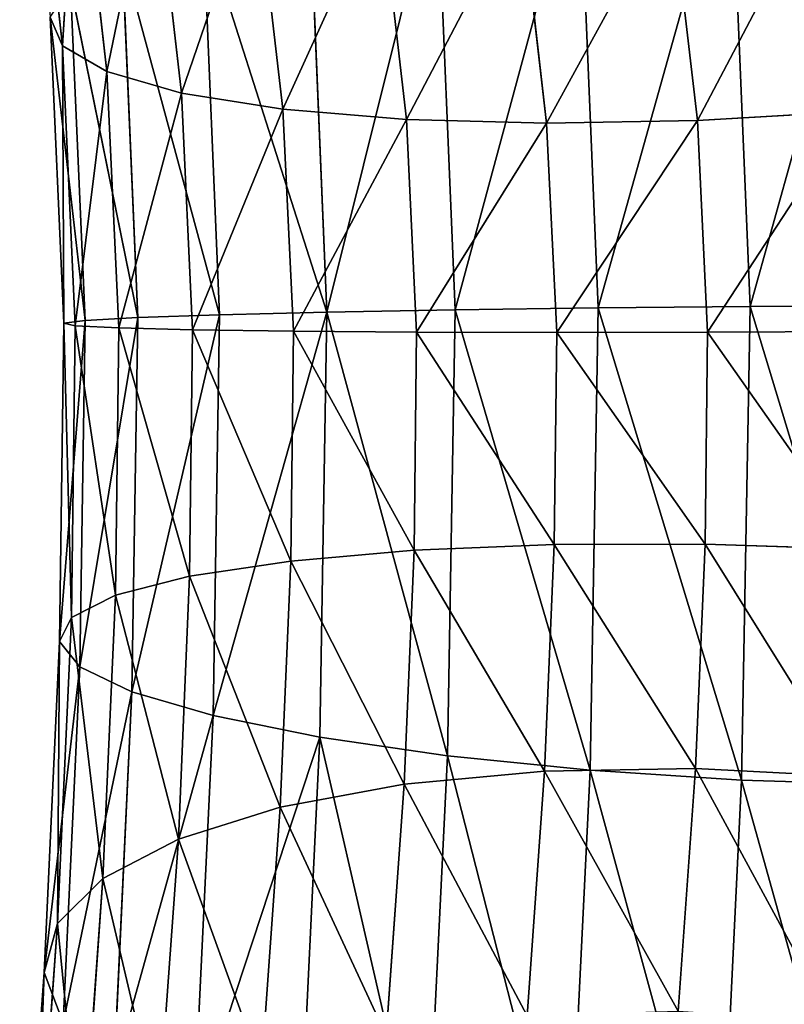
# Model space of a CAD drawing. Extents: x -0.1 to 19.2, y 0 to 39.3.
# Tile 198 of 215: x 15.992 to 16.592, y 34.151 to 34.923. Entities that reach past the tile are written whole.
import ezdxf

# ---------------------------------------------------------------- set-up
doc = ezdxf.new("R2010")
doc.units = 0
doc.header["$LTSCALE"] = 2.54
doc.layers.get('0').update_dxf_attribs({"color": 13, "linetype": 'CONTINUOUS'})

# ---------------------------------------------------------------- blocks, each defined once
blk = doc.blocks.new('GRUPUJ_50')
at = {"color": 250}
for p, q in [((12.42627, 4.92564, 0.76418), (12.45152, 4.70285, 0.70073)), ((12.42627, 4.92564, 0.76418), (12.45152, 4.70285, 0.70073)), ((12.4627, 4.88913, 0.87542), (12.48627, 4.68269, 0.81662)), ((12.4627, 4.88913, 0.87542), (12.48627, 4.68269, 0.81662)), ((12.97551, 4.86816, 0.03934), (12.99079, 4.49839)), ((12.97551, 4.86816, 0.03934), (12.99079, 4.49839)), ((12.52249, 4.85881, 0.97854), (12.54467, 4.66589, 0.92359)), ((12.52249, 4.85881, 0.97854), (12.54467, 4.66589, 0.92359)), ((12.85677, 4.85625, 0.05784), (12.87167, 4.49729, 0.01965)), ((12.85677, 4.85625, 0.05784), (12.87167, 4.49729, 0.01965)), ((12.60308, 4.83603, 1.06902), (12.62424, 4.65321, 1.01695)), ((12.60308, 4.83603, 1.06902), (12.62424, 4.65321, 1.01695)), ((12.745, 4.84013, 0.10057), (12.75939, 4.49581, 0.06394)), ((12.745, 4.84013, 0.10057), (12.75939, 4.49581, 0.06394)), ((12.64517, 4.8205, 0.16566), (12.65893, 4.49402, 0.13093)), ((12.64517, 4.8205, 0.16566), (12.65893, 4.49402, 0.13093)), ((12.70078, 4.82175, 1.14291), (12.72122, 4.64517, 1.09262)), ((12.70078, 4.82175, 1.14291), (12.72122, 4.64517, 1.09262)), ((12.94947, 4.64428, 1.17858), (12.92902, 4.82086, 1.22887)), ((12.94947, 4.64428, 1.17858), (12.92902, 4.82086, 1.22887)), ((12.81103, 4.81662, 1.19698), (12.83124, 4.64215, 1.14729)), ((12.81103, 4.81662, 1.19698), (12.83124, 4.64215, 1.14729)), ((12.56168, 4.79821, 0.25027), (12.57472, 4.49199, 0.21769)), ((12.56168, 4.79821, 0.25027), (12.57472, 4.49199, 0.21769)), ((12.49825, 4.77425, 0.3507), (12.51051, 4.48983, 0.32044)), ((12.49825, 4.77425, 0.3507), (12.51051, 4.48983, 0.32044)), ((12.4577, 4.74965, 0.46256), (12.46917, 4.48761, 0.43468)), ((12.4577, 4.74965, 0.46256), (12.46917, 4.48761, 0.43468)), ((12.44187, 4.7255, 0.58096), (12.45152, 4.70285, 0.70073)), ((12.44187, 4.7255, 0.58096), (12.45152, 4.70285, 0.70073)), ((12.45152, 4.70285, 0.70073), (12.48627, 4.68269, 0.81662)), ((12.45152, 4.70285, 0.70073), (12.46147, 4.48341, 0.67738)), ((12.45152, 4.70285, 0.70073), (12.48627, 4.68269, 0.81662)), ((12.45152, 4.70285, 0.70073), (12.46147, 4.48341, 0.67738)), ((12.48627, 4.68269, 0.81662), (12.49557, 4.48161, 0.79523)), ((12.48627, 4.68269, 0.81662), (12.54467, 4.66589, 0.92359)), ((12.48627, 4.68269, 0.81662), (12.49557, 4.48161, 0.79523)), ((12.48627, 4.68269, 0.81662), (12.54467, 4.66589, 0.92359)), ((12.54467, 4.66589, 0.92359), (12.55344, 4.48012, 0.90383)), ((12.54467, 4.66589, 0.92359), (12.62424, 4.65321, 1.01695)), ((12.54467, 4.66589, 0.92359), (12.55344, 4.48012, 0.90383)), ((12.54467, 4.66589, 0.92359), (12.62424, 4.65321, 1.01695)), ((12.62424, 4.65321, 1.01695), (12.72122, 4.64517, 1.09262)), ((12.62424, 4.65321, 1.01695), (12.6326, 4.47901, 0.99842)), ((12.62424, 4.65321, 1.01695), (12.6326, 4.47901, 0.99842)), ((12.62424, 4.65321, 1.01695), (12.72122, 4.64517, 1.09262)), ((12.94947, 4.64428, 1.17858), (13.07076, 4.65145, 1.18512)), ((12.94947, 4.64428, 1.17858), (13.07076, 4.65145, 1.18512)), ((12.72122, 4.64517, 1.09262), (12.72924, 4.47832, 1.07487)), ((12.72122, 4.64517, 1.09262), (12.83124, 4.64215, 1.14729)), ((12.72122, 4.64517, 1.09262), (12.83124, 4.64215, 1.14729)), ((12.72122, 4.64517, 1.09262), (12.72924, 4.47832, 1.07487)), ((12.83124, 4.64215, 1.14729), (12.94947, 4.64428, 1.17858)), ((12.83124, 4.64215, 1.14729), (12.94947, 4.64428, 1.17858)), ((12.83124, 4.64215, 1.14729), (12.83912, 4.47808, 1.12984)), ((12.83124, 4.64215, 1.14729), (12.83912, 4.47808, 1.12984)), ((12.95745, 4.4783, 1.16092), (12.94947, 4.64428, 1.17858)), ((12.95745, 4.4783, 1.16092), (12.94947, 4.64428, 1.17858)), ((12.75939, 4.49581, 0.06394), (12.65893, 4.49402, 0.13093)), ((12.75939, 4.49581, 0.06394), (12.65893, 4.49402, 0.13093)), ((12.75939, 4.49581, 0.06394), (12.75337, 4.14602, 0.08913)), ((12.75939, 4.49581, 0.06394), (12.75337, 4.14602, 0.08913)), ((12.87167, 4.49729, 0.01965), (12.75939, 4.49581, 0.06394)), ((12.87167, 4.49729, 0.01965), (12.75939, 4.49581, 0.06394)), ((12.87167, 4.49729, 0.01965), (12.86533, 4.13465, 0.04577)), ((12.87167, 4.49729, 0.01965), (12.86533, 4.13465, 0.04577)), ((12.99079, 4.49839), (12.87167, 4.49729, 0.01965)), ((12.99079, 4.49839), (12.87167, 4.49729, 0.01965)), ((12.99079, 4.49839), (12.98422, 4.12691, 0.02676)), ((12.99079, 4.49839), (12.98422, 4.12691, 0.02676)), ((13.11149, 4.49907, 0.00585), (12.99079, 4.49839)), ((13.11149, 4.49907, 0.00585), (12.99079, 4.49839)), ((12.46917, 4.48761, 0.43468), (12.45256, 4.48544, 0.55542)), ((12.46917, 4.48761, 0.43468), (12.45256, 4.48544, 0.55542)), ((12.46917, 4.48761, 0.43468), (12.46503, 4.21591, 0.45425)), ((12.46917, 4.48761, 0.43468), (12.46503, 4.21591, 0.45425)), ((12.51051, 4.48983, 0.32044), (12.46917, 4.48761, 0.43468)), ((12.51051, 4.48983, 0.32044), (12.46917, 4.48761, 0.43468)), ((12.51051, 4.48983, 0.32044), (12.50585, 4.19624, 0.34159)), ((12.51051, 4.48983, 0.32044), (12.50585, 4.19624, 0.34159)), ((12.57472, 4.49199, 0.21769), (12.51051, 4.48983, 0.32044)), ((12.57472, 4.49199, 0.21769), (12.51051, 4.48983, 0.32044)), ((12.57472, 4.49199, 0.21769), (12.56955, 4.1775, 0.24035)), ((12.57472, 4.49199, 0.21769), (12.56955, 4.1775, 0.24035)), ((12.65893, 4.49402, 0.13093), (12.57472, 4.49199, 0.21769)), ((12.65893, 4.49402, 0.13093), (12.57472, 4.49199, 0.21769)), ((12.65893, 4.49402, 0.13093), (12.6533, 4.16051, 0.15495)), ((12.65893, 4.49402, 0.13093), (12.6533, 4.16051, 0.15495)), ((12.45256, 4.48544, 0.55542), (12.46147, 4.48341, 0.67738)), ((12.45256, 4.48544, 0.55542), (12.46147, 4.48341, 0.67738)), ((12.46147, 4.48341, 0.67738), (12.45836, 4.2546, 0.69386)), ((12.46147, 4.48341, 0.67738), (12.45836, 4.2546, 0.69386)), ((12.46147, 4.48341, 0.67738), (12.49557, 4.48161, 0.79523)), ((12.46147, 4.48341, 0.67738), (12.49557, 4.48161, 0.79523)), ((12.49557, 4.48161, 0.79523), (12.49293, 4.27194, 0.81034)), ((12.49557, 4.48161, 0.79523), (12.49293, 4.27194, 0.81034)), ((12.49557, 4.48161, 0.79523), (12.55344, 4.48012, 0.90383)), ((12.49557, 4.48161, 0.79523), (12.55344, 4.48012, 0.90383)), ((12.55344, 4.48012, 0.90383), (12.55119, 4.28689, 0.91774)), ((12.55344, 4.48012, 0.90383), (12.55119, 4.28689, 0.91774)), ((12.55344, 4.48012, 0.90383), (12.6326, 4.47901, 0.99842)), ((12.55344, 4.48012, 0.90383), (12.6326, 4.47901, 0.99842)), ((12.6326, 4.47901, 0.99842), (12.63052, 4.29882, 1.01139)), ((12.6326, 4.47901, 0.99842), (12.63052, 4.29882, 1.01139)), ((12.6326, 4.47901, 0.99842), (12.72924, 4.47832, 1.07487)), ((12.6326, 4.47901, 0.99842), (12.72924, 4.47832, 1.07487)), ((12.72924, 4.47832, 1.07487), (12.72728, 4.3072, 1.08719)), ((12.72924, 4.47832, 1.07487), (12.72728, 4.3072, 1.08719)), ((12.72924, 4.47832, 1.07487), (12.83912, 4.47808, 1.12984)), ((12.72924, 4.47832, 1.07487), (12.83912, 4.47808, 1.12984)), ((12.83912, 4.47808, 1.12984), (12.83722, 4.31166, 1.14182)), ((12.83912, 4.47808, 1.12984), (12.83722, 4.31166, 1.14182)), ((12.83912, 4.47808, 1.12984), (12.95745, 4.4783, 1.16092)), ((12.83912, 4.47808, 1.12984), (12.95745, 4.4783, 1.16092)), ((12.95555, 4.31201, 1.1729), (12.95745, 4.4783, 1.16092)), ((12.95555, 4.31201, 1.1729), (12.95745, 4.4783, 1.16092)), ((12.95745, 4.4783, 1.16092), (13.07905, 4.47898, 1.16677)), ((12.95745, 4.4783, 1.16092), (13.07905, 4.47898, 1.16677)), ((12.72728, 4.3072, 1.08719), (12.83722, 4.31166, 1.14182)), ((12.72728, 4.3072, 1.08719), (12.83722, 4.31166, 1.14182)), ((12.83722, 4.31166, 1.14182), (12.8296, 4.13397, 1.18632)), ((12.83722, 4.31166, 1.14182), (12.8296, 4.13397, 1.18632)), ((12.83722, 4.31166, 1.14182), (12.95555, 4.31201, 1.1729)), ((12.83722, 4.31166, 1.14182), (12.95555, 4.31201, 1.1729)), ((12.948, 4.13606, 1.21697), (12.95555, 4.31201, 1.1729)), ((12.948, 4.13606, 1.21697), (12.95555, 4.31201, 1.1729)), ((12.95555, 4.31201, 1.1729), (13.07709, 4.30823, 1.17907)), ((12.95555, 4.31201, 1.1729), (13.07709, 4.30823, 1.17907)), ((12.63052, 4.29882, 1.01139), (12.72728, 4.3072, 1.08719)), ((12.63052, 4.29882, 1.01139), (12.72728, 4.3072, 1.08719)), ((12.72728, 4.3072, 1.08719), (12.7194, 4.12369, 1.13315)), ((12.72728, 4.3072, 1.08719), (12.7194, 4.12369, 1.13315)), ((12.55119, 4.28689, 0.91774), (12.63052, 4.29882, 1.01139)), ((12.55119, 4.28689, 0.91774), (12.63052, 4.29882, 1.01139)), ((12.63052, 4.29882, 1.01139), (12.62222, 4.10566, 1.05977)), ((12.63052, 4.29882, 1.01139), (12.62222, 4.10566, 1.05977)), ((12.49293, 4.27194, 0.81034), (12.55119, 4.28689, 0.91774)), ((12.49293, 4.27194, 0.81034), (12.55119, 4.28689, 0.91774)), ((12.55119, 4.28689, 0.91774), (12.54232, 4.08067, 0.96939)), ((12.55119, 4.28689, 0.91774), (12.54232, 4.08067, 0.96939)), ((12.45836, 4.2546, 0.69386), (12.49293, 4.27194, 0.81034)), ((12.45836, 4.2546, 0.69386), (12.49293, 4.27194, 0.81034)), ((12.49293, 4.27194, 0.81034), (12.48318, 4.04982, 0.86596)), ((12.49293, 4.27194, 0.81034), (12.48318, 4.04982, 0.86596)), ((12.45836, 4.2546, 0.69386), (12.4476, 4.01445, 0.75401)), ((12.45836, 4.2546, 0.69386), (12.4476, 4.01445, 0.75401)), ((12.44895, 4.23565, 0.57341), (12.45836, 4.2546, 0.69386)), ((12.44895, 4.23565, 0.57341), (12.45836, 4.2546, 0.69386)), ((12.46503, 4.21591, 0.45425), (12.44895, 4.23565, 0.57341)), ((12.46503, 4.21591, 0.45425), (12.44895, 4.23565, 0.57341)), ((12.46503, 4.21591, 0.45425), (12.45206, 3.93646, 0.52424)), ((12.46503, 4.21591, 0.45425), (12.45206, 3.93646, 0.52424)), ((12.50585, 4.19624, 0.34159), (12.46503, 4.21591, 0.45425)), ((12.50585, 4.19624, 0.34159), (12.46503, 4.21591, 0.45425)), ((12.50585, 4.19624, 0.34159), (12.49178, 3.89726, 0.41647)), ((12.50585, 4.19624, 0.34159), (12.49178, 3.89726, 0.41647)), ((12.56955, 4.1775, 0.24035), (12.50585, 4.19624, 0.34159)), ((12.56955, 4.1775, 0.24035), (12.50585, 4.19624, 0.34159)), ((12.56955, 4.1775, 0.24035), (12.55446, 3.86021, 0.31981)), ((12.56955, 4.1775, 0.24035), (12.55446, 3.86021, 0.31981)), ((12.6533, 4.16051, 0.15495), (12.56955, 4.1775, 0.24035)), ((12.6533, 4.16051, 0.15495), (12.56955, 4.1775, 0.24035)), ((12.6533, 4.16051, 0.15495), (12.63729, 3.82692, 0.2385)), ((12.6533, 4.16051, 0.15495), (12.63729, 3.82692, 0.2385)), ((12.75337, 4.14602, 0.08913), (12.6533, 4.16051, 0.15495)), ((12.75337, 4.14602, 0.08913), (12.6533, 4.16051, 0.15495)), ((12.75337, 4.14602, 0.08913), (12.73659, 3.79886, 0.17608)), ((12.75337, 4.14602, 0.08913), (12.73659, 3.79886, 0.17608)), ((12.86533, 4.13465, 0.04577), (12.75337, 4.14602, 0.08913)), ((12.86533, 4.13465, 0.04577), (12.75337, 4.14602, 0.08913)), ((12.7194, 4.12369, 1.13315), (12.8296, 4.13397, 1.18632)), ((12.7194, 4.12369, 1.13315), (12.8296, 4.13397, 1.18632)), ((12.8296, 4.13397, 1.18632), (12.81585, 3.94204, 1.26864)), ((12.8296, 4.13397, 1.18632), (12.81585, 3.94204, 1.26864)), ((12.8296, 4.13397, 1.18632), (12.948, 4.13606, 1.21697)), ((12.8296, 4.13397, 1.18632), (12.948, 4.13606, 1.21697)), ((12.86533, 4.13465, 0.04577), (12.84796, 3.77725, 0.13528)), ((12.86533, 4.13465, 0.04577), (12.84796, 3.77725, 0.13528)), ((12.98422, 4.12691, 0.02676), (12.86533, 4.13465, 0.04577)), ((12.98422, 4.12691, 0.02676), (12.86533, 4.13465, 0.04577)), ((12.93437, 3.94572, 1.2986), (12.948, 4.13606, 1.21697)), ((12.93437, 3.94572, 1.2986), (12.948, 4.13606, 1.21697)), ((12.948, 4.13606, 1.21697), (13.06944, 4.12986, 1.22374)), ((12.948, 4.13606, 1.21697), (13.06944, 4.12986, 1.22374)), ((12.98422, 4.12691, 0.02676), (12.96648, 3.76304, 0.11789)), ((12.98422, 4.12691, 0.02676), (12.96648, 3.76304, 0.11789)), ((13.1048, 4.12313, 0.03293), (12.98422, 4.12691, 0.02676)), ((13.1048, 4.12313, 0.03293), (12.98422, 4.12691, 0.02676)), ((12.62222, 4.10566, 1.05977), (12.7194, 4.12369, 1.13315)), ((12.62222, 4.10566, 1.05977), (12.7194, 4.12369, 1.13315)), ((12.7194, 4.12369, 1.13315), (12.70529, 3.9267, 1.21763)), ((12.7194, 4.12369, 1.13315), (12.70529, 3.9267, 1.21763)), ((12.54232, 4.08067, 0.96939), (12.62222, 4.10566, 1.05977)), ((12.54232, 4.08067, 0.96939), (12.62222, 4.10566, 1.05977)), ((12.62222, 4.10566, 1.05977), (12.60751, 3.90037, 1.14781)), ((12.62222, 4.10566, 1.05977), (12.60751, 3.90037, 1.14781)), ((12.48318, 4.04982, 0.86596), (12.54232, 4.08067, 0.96939)), ((12.48318, 4.04982, 0.86596), (12.54232, 4.08067, 0.96939)), ((12.54232, 4.08067, 0.96939), (12.52679, 3.86421, 1.06223)), ((12.54232, 4.08067, 0.96939), (12.52679, 3.86421, 1.06223)), ((12.4476, 4.01445, 0.75401), (12.48318, 4.04982, 0.86596)), ((12.4476, 4.01445, 0.75401), (12.48318, 4.04982, 0.86596)), ((12.48318, 4.04982, 0.86596), (12.46667, 3.81979, 0.96462)), ((12.48318, 4.04982, 0.86596), (12.46667, 3.81979, 0.96462)), ((12.4476, 4.01445, 0.75401), (12.42977, 3.76906, 0.85925)), ((12.4476, 4.01445, 0.75401), (12.42977, 3.76906, 0.85925)), ((12.4371, 3.9761, 0.63842), (12.4476, 4.01445, 0.75401)), ((12.4371, 3.9761, 0.63842), (12.4476, 4.01445, 0.75401)), ((12.45206, 3.93646, 0.52424), (12.4371, 3.9761, 0.63842)), ((12.45206, 3.93646, 0.52424), (12.4371, 3.9761, 0.63842))]:
    blk.add_line(p, q, dxfattribs=at)
at = {"color": 0}
for p, q in [((12.4627, 4.88913, 0.87542), (12.45152, 4.70285, 0.70073)), ((12.4627, 4.88913, 0.87542), (12.45152, 4.70285, 0.70073)), ((12.4577, 4.74965, 0.46256), (12.51051, 4.48983, 0.32044)), ((12.4577, 4.74965, 0.46256), (12.51051, 4.48983, 0.32044)), ((12.44187, 4.7255, 0.58096), (12.46917, 4.48761, 0.43468)), ((12.44187, 4.7255, 0.58096), (12.46917, 4.48761, 0.43468)), ((12.45152, 4.70285, 0.70073), (12.45256, 4.48544, 0.55542)), ((12.45152, 4.70285, 0.70073), (12.45256, 4.48544, 0.55542)), ((12.48627, 4.68269, 0.81662), (12.46147, 4.48341, 0.67738)), ((12.48627, 4.68269, 0.81662), (12.46147, 4.48341, 0.67738)), ((12.54467, 4.66589, 0.92359), (12.49557, 4.48161, 0.79523)), ((12.54467, 4.66589, 0.92359), (12.49557, 4.48161, 0.79523)), ((12.44895, 4.23565, 0.57341), (12.46917, 4.48761, 0.43468)), ((12.44895, 4.23565, 0.57341), (12.46917, 4.48761, 0.43468)), ((12.46503, 4.21591, 0.45425), (12.51051, 4.48983, 0.32044)), ((12.46503, 4.21591, 0.45425), (12.51051, 4.48983, 0.32044)), ((12.45836, 4.2546, 0.69386), (12.45256, 4.48544, 0.55542)), ((12.45836, 4.2546, 0.69386), (12.45256, 4.48544, 0.55542)), ((12.49293, 4.27194, 0.81034), (12.46147, 4.48341, 0.67738)), ((12.49293, 4.27194, 0.81034), (12.46147, 4.48341, 0.67738)), ((12.55119, 4.28689, 0.91774), (12.49557, 4.48161, 0.79523)), ((12.55119, 4.28689, 0.91774), (12.49557, 4.48161, 0.79523)), ((12.48318, 4.04982, 0.86596), (12.45836, 4.2546, 0.69386)), ((12.48318, 4.04982, 0.86596), (12.45836, 4.2546, 0.69386)), ((12.4476, 4.01445, 0.75401), (12.44895, 4.23565, 0.57341)), ((12.4476, 4.01445, 0.75401), (12.44895, 4.23565, 0.57341)), ((12.4371, 3.9761, 0.63842), (12.46503, 4.21591, 0.45425)), ((12.4371, 3.9761, 0.63842), (12.46503, 4.21591, 0.45425)), ((12.45206, 3.93646, 0.52424), (12.50585, 4.19624, 0.34159)), ((12.45206, 3.93646, 0.52424), (12.50585, 4.19624, 0.34159)), ((12.46667, 3.81979, 0.96462), (12.4476, 4.01445, 0.75401)), ((12.46667, 3.81979, 0.96462), (12.4476, 4.01445, 0.75401)), ((12.42977, 3.76906, 0.85925), (12.4371, 3.9761, 0.63842)), ((12.42977, 3.76906, 0.85925), (12.4371, 3.9761, 0.63842))]:
    blk.add_line(p, q, dxfattribs=at)
at = {"color": 35}
for p, q in [((12.44187, 4.7255, 0.58096), (12.45256, 4.48544, 0.55542)), ((12.44187, 4.7255, 0.58096), (12.45256, 4.48544, 0.55542)), ((12.45256, 4.48544, 0.55542), (12.44895, 4.23565, 0.57341)), ((12.45256, 4.48544, 0.55542), (12.44895, 4.23565, 0.57341)), ((12.44895, 4.23565, 0.57341), (12.4371, 3.9761, 0.63842)), ((12.44895, 4.23565, 0.57341), (12.4371, 3.9761, 0.63842)), ((12.4371, 3.9761, 0.63842), (12.41785, 3.71424, 0.75072)), ((12.4371, 3.9761, 0.63842), (12.41785, 3.71424, 0.75072))]:
    blk.add_line(p, q, dxfattribs=at)
mesh = blk.add_polyface(dxfattribs=at)
corners = [(12.42627, 4.92564, 0.76418), (12.45152, 4.70285, 0.70073), (12.4627, 4.88913, 0.87542)]
mesh.append_faces([[corners[k] for k in face] for face in [(0, 1, 2)]], dxfattribs={"color": 35})
mesh = blk.add_polyface(dxfattribs=at)
corners = [(12.42627, 4.92564, 0.76418), (12.44187, 4.7255, 0.58096), (12.45152, 4.70285, 0.70073)]
mesh.append_faces([[corners[k] for k in face] for face in [(0, 1, 2)]], dxfattribs={"color": 35})
mesh = blk.add_polyface(dxfattribs=at)
corners = [(12.4627, 4.88913, 0.87542), (12.45152, 4.70285, 0.70073), (12.48627, 4.68269, 0.81662)]
mesh.append_faces([[corners[k] for k in face] for face in [(0, 1, 2)]], dxfattribs={"color": 35})
mesh = blk.add_polyface(dxfattribs=at)
corners = [(12.52249, 4.85881, 0.97854), (12.48627, 4.68269, 0.81662), (12.54467, 4.66589, 0.92359), (12.4627, 4.88913, 0.87542)]
mesh.append_faces([[corners[k] for k in face] for face in [(0, 1, 2), (1, 0, 3)]], dxfattribs={"vtx0": -1, "color": 35})
mesh = blk.add_polyface(dxfattribs=at)
corners = [(13.09599, 4.87533, 0.04588), (12.99079, 4.49839), (12.97551, 4.86816, 0.03934), (13.11149, 4.49907, 0.00585)]
mesh.append_faces([[corners[k] for k in face] for face in [(0, 1, 2), (1, 0, 3)]], dxfattribs={"vtx0": -1, "color": 35})
mesh = blk.add_polyface(dxfattribs=at)
corners = [(12.97551, 4.86816, 0.03934), (12.87167, 4.49729, 0.01965), (12.85677, 4.85625, 0.05784), (12.99079, 4.49839)]
mesh.append_faces([[corners[k] for k in face] for face in [(0, 1, 2), (1, 0, 3)]], dxfattribs={"vtx0": -1, "color": 35})
mesh = blk.add_polyface(dxfattribs=at)
corners = [(12.60308, 4.83603, 1.06902), (12.54467, 4.66589, 0.92359), (12.62424, 4.65321, 1.01695), (12.52249, 4.85881, 0.97854)]
mesh.append_faces([[corners[k] for k in face] for face in [(0, 1, 2), (1, 0, 3)]], dxfattribs={"vtx0": -1, "color": 35})
mesh = blk.add_polyface(dxfattribs=at)
corners = [(12.85677, 4.85625, 0.05784), (12.75939, 4.49581, 0.06394), (12.745, 4.84013, 0.10057), (12.87167, 4.49729, 0.01965)]
mesh.append_faces([[corners[k] for k in face] for face in [(0, 1, 2), (1, 0, 3)]], dxfattribs={"vtx0": -1, "color": 35})
mesh = blk.add_polyface(dxfattribs=at)
corners = [(12.62424, 4.65321, 1.01695), (12.70078, 4.82175, 1.14291), (12.60308, 4.83603, 1.06902), (12.72122, 4.64517, 1.09262)]
mesh.append_faces([[corners[k] for k in face] for face in [(0, 1, 2), (1, 0, 3)]], dxfattribs={"vtx0": -1, "color": 35})
mesh = blk.add_polyface(dxfattribs=at)
corners = [(12.745, 4.84013, 0.10057), (12.65893, 4.49402, 0.13093), (12.64517, 4.8205, 0.16566), (12.75939, 4.49581, 0.06394)]
mesh.append_faces([[corners[k] for k in face] for face in [(0, 1, 2), (1, 0, 3)]], dxfattribs={"vtx0": -1, "color": 35})
mesh = blk.add_polyface(dxfattribs=at)
corners = [(12.94947, 4.64428, 1.17858), (13.04959, 4.83427, 1.23719), (12.92902, 4.82086, 1.22887), (13.07076, 4.65145, 1.18512)]
mesh.append_faces([[corners[k] for k in face] for face in [(0, 1, 2), (1, 0, 3)]], dxfattribs={"vtx0": -1, "color": 35})
mesh = blk.add_polyface(dxfattribs=at)
corners = [(12.56168, 4.79821, 0.25027), (12.65893, 4.49402, 0.13093), (12.57472, 4.49199, 0.21769), (12.64517, 4.8205, 0.16566)]
mesh.append_faces([[corners[k] for k in face] for face in [(0, 1, 2), (1, 0, 3)]], dxfattribs={"vtx0": -1, "color": 35})
mesh = blk.add_polyface(dxfattribs=at)
corners = [(12.72122, 4.64517, 1.09262), (12.81103, 4.81662, 1.19698), (12.70078, 4.82175, 1.14291), (12.83124, 4.64215, 1.14729)]
mesh.append_faces([[corners[k] for k in face] for face in [(0, 1, 2), (1, 0, 3)]], dxfattribs={"vtx0": -1, "color": 35})
mesh = blk.add_polyface(dxfattribs=at)
corners = [(12.83124, 4.64215, 1.14729), (12.92902, 4.82086, 1.22887), (12.81103, 4.81662, 1.19698), (12.94947, 4.64428, 1.17858)]
mesh.append_faces([[corners[k] for k in face] for face in [(0, 1, 2), (1, 0, 3)]], dxfattribs={"vtx0": -1, "color": 35})
mesh = blk.add_polyface(dxfattribs=at)
corners = [(12.49825, 4.77425, 0.3507), (12.57472, 4.49199, 0.21769), (12.51051, 4.48983, 0.32044), (12.56168, 4.79821, 0.25027)]
mesh.append_faces([[corners[k] for k in face] for face in [(0, 1, 2), (1, 0, 3)]], dxfattribs={"vtx0": -1, "color": 35})
mesh = blk.add_polyface(dxfattribs=at)
corners = [(12.49825, 4.77425, 0.3507), (12.51051, 4.48983, 0.32044), (12.4577, 4.74965, 0.46256)]
mesh.append_faces([[corners[k] for k in face] for face in [(0, 1, 2)]], dxfattribs={"color": 35})
mesh = blk.add_polyface(dxfattribs=at)
corners = [(12.4577, 4.74965, 0.46256), (12.46917, 4.48761, 0.43468), (12.44187, 4.7255, 0.58096)]
mesh.append_faces([[corners[k] for k in face] for face in [(0, 1, 2)]], dxfattribs={"color": 35})
mesh = blk.add_polyface(dxfattribs=at)
corners = [(12.4577, 4.74965, 0.46256), (12.51051, 4.48983, 0.32044), (12.46917, 4.48761, 0.43468)]
mesh.append_faces([[corners[k] for k in face] for face in [(0, 1, 2)]], dxfattribs={"color": 35})
mesh = blk.add_polyface(dxfattribs=at)
corners = [(12.44187, 4.7255, 0.58096), (12.46917, 4.48761, 0.43468), (12.45256, 4.48544, 0.55542)]
mesh.append_faces([[corners[k] for k in face] for face in [(0, 1, 2)]], dxfattribs={"color": 35})
mesh = blk.add_polyface(dxfattribs=at)
corners = [(12.44187, 4.7255, 0.58096), (12.45256, 4.48544, 0.55542), (12.45152, 4.70285, 0.70073)]
mesh.append_faces([[corners[k] for k in face] for face in [(0, 1, 2)]], dxfattribs={"color": 35})
mesh = blk.add_polyface(dxfattribs=at)
corners = [(12.45152, 4.70285, 0.70073), (12.46147, 4.48341, 0.67738), (12.48627, 4.68269, 0.81662)]
mesh.append_faces([[corners[k] for k in face] for face in [(0, 1, 2)]], dxfattribs={"color": 35})
mesh = blk.add_polyface(dxfattribs=at)
corners = [(12.45152, 4.70285, 0.70073), (12.45256, 4.48544, 0.55542), (12.46147, 4.48341, 0.67738)]
mesh.append_faces([[corners[k] for k in face] for face in [(0, 1, 2)]], dxfattribs={"color": 35})
mesh = blk.add_polyface(dxfattribs=at)
corners = [(12.48627, 4.68269, 0.81662), (12.46147, 4.48341, 0.67738), (12.49557, 4.48161, 0.79523)]
mesh.append_faces([[corners[k] for k in face] for face in [(0, 1, 2)]], dxfattribs={"color": 35})
mesh = blk.add_polyface(dxfattribs=at)
corners = [(12.48627, 4.68269, 0.81662), (12.49557, 4.48161, 0.79523), (12.54467, 4.66589, 0.92359)]
mesh.append_faces([[corners[k] for k in face] for face in [(0, 1, 2)]], dxfattribs={"color": 35})
mesh = blk.add_polyface(dxfattribs=at)
corners = [(12.54467, 4.66589, 0.92359), (12.49557, 4.48161, 0.79523), (12.55344, 4.48012, 0.90383)]
mesh.append_faces([[corners[k] for k in face] for face in [(0, 1, 2)]], dxfattribs={"color": 35})
mesh = blk.add_polyface(dxfattribs=at)
corners = [(12.62424, 4.65321, 1.01695), (12.55344, 4.48012, 0.90383), (12.6326, 4.47901, 0.99842), (12.54467, 4.66589, 0.92359)]
mesh.append_faces([[corners[k] for k in face] for face in [(0, 1, 2), (1, 0, 3)]], dxfattribs={"vtx0": -1, "color": 35})
mesh = blk.add_polyface(dxfattribs=at)
corners = [(12.6326, 4.47901, 0.99842), (12.72122, 4.64517, 1.09262), (12.62424, 4.65321, 1.01695), (12.72924, 4.47832, 1.07487)]
mesh.append_faces([[corners[k] for k in face] for face in [(0, 1, 2), (1, 0, 3)]], dxfattribs={"vtx0": -1, "color": 35})
mesh = blk.add_polyface(dxfattribs=at)
corners = [(12.95745, 4.4783, 1.16092), (13.07076, 4.65145, 1.18512), (12.94947, 4.64428, 1.17858), (13.07905, 4.47898, 1.16677)]
mesh.append_faces([[corners[k] for k in face] for face in [(0, 1, 2), (1, 0, 3)]], dxfattribs={"vtx0": -1, "color": 35})
mesh = blk.add_polyface(dxfattribs=at)
corners = [(12.72924, 4.47832, 1.07487), (12.83124, 4.64215, 1.14729), (12.72122, 4.64517, 1.09262), (12.83912, 4.47808, 1.12984)]
mesh.append_faces([[corners[k] for k in face] for face in [(0, 1, 2), (1, 0, 3)]], dxfattribs={"vtx0": -1, "color": 35})
mesh = blk.add_polyface(dxfattribs=at)
corners = [(12.83912, 4.47808, 1.12984), (12.94947, 4.64428, 1.17858), (12.83124, 4.64215, 1.14729), (12.95745, 4.4783, 1.16092)]
mesh.append_faces([[corners[k] for k in face] for face in [(0, 1, 2), (1, 0, 3)]], dxfattribs={"vtx0": -1, "color": 35})
mesh = blk.add_polyface(dxfattribs=at)
corners = [(12.65893, 4.49402, 0.13093), (12.75337, 4.14602, 0.08913), (12.6533, 4.16051, 0.15495), (12.75939, 4.49581, 0.06394)]
mesh.append_faces([[corners[k] for k in face] for face in [(0, 1, 2), (1, 0, 3)]], dxfattribs={"vtx0": -1, "color": 35})
mesh = blk.add_polyface(dxfattribs=at)
corners = [(12.75939, 4.49581, 0.06394), (12.86533, 4.13465, 0.04577), (12.75337, 4.14602, 0.08913), (12.87167, 4.49729, 0.01965)]
mesh.append_faces([[corners[k] for k in face] for face in [(0, 1, 2), (1, 0, 3)]], dxfattribs={"vtx0": -1, "color": 35})
mesh = blk.add_polyface(dxfattribs=at)
corners = [(12.87167, 4.49729, 0.01965), (12.98422, 4.12691, 0.02676), (12.86533, 4.13465, 0.04577), (12.99079, 4.49839)]
mesh.append_faces([[corners[k] for k in face] for face in [(0, 1, 2), (1, 0, 3)]], dxfattribs={"vtx0": -1, "color": 35})
mesh = blk.add_polyface(dxfattribs=at)
corners = [(12.99079, 4.49839), (13.1048, 4.12313, 0.03293), (12.98422, 4.12691, 0.02676), (13.11149, 4.49907, 0.00585)]
mesh.append_faces([[corners[k] for k in face] for face in [(0, 1, 2), (1, 0, 3)]], dxfattribs={"vtx0": -1, "color": 35})
mesh = blk.add_polyface(dxfattribs=at)
corners = [(12.46917, 4.48761, 0.43468), (12.46503, 4.21591, 0.45425), (12.44895, 4.23565, 0.57341)]
mesh.append_faces([[corners[k] for k in face] for face in [(0, 1, 2)]], dxfattribs={"color": 35})
mesh = blk.add_polyface(dxfattribs=at)
corners = [(12.46917, 4.48761, 0.43468), (12.44895, 4.23565, 0.57341), (12.45256, 4.48544, 0.55542)]
mesh.append_faces([[corners[k] for k in face] for face in [(0, 1, 2)]], dxfattribs={"color": 35})
mesh = blk.add_polyface(dxfattribs=at)
corners = [(12.51051, 4.48983, 0.32044), (12.50585, 4.19624, 0.34159), (12.46503, 4.21591, 0.45425)]
mesh.append_faces([[corners[k] for k in face] for face in [(0, 1, 2)]], dxfattribs={"color": 35})
mesh = blk.add_polyface(dxfattribs=at)
corners = [(12.51051, 4.48983, 0.32044), (12.46503, 4.21591, 0.45425), (12.46917, 4.48761, 0.43468)]
mesh.append_faces([[corners[k] for k in face] for face in [(0, 1, 2)]], dxfattribs={"color": 35})
mesh = blk.add_polyface(dxfattribs=at)
corners = [(12.50585, 4.19624, 0.34159), (12.57472, 4.49199, 0.21769), (12.56955, 4.1775, 0.24035), (12.51051, 4.48983, 0.32044)]
mesh.append_faces([[corners[k] for k in face] for face in [(0, 1, 2), (1, 0, 3)]], dxfattribs={"vtx0": -1, "color": 35})
mesh = blk.add_polyface(dxfattribs=at)
corners = [(12.56955, 4.1775, 0.24035), (12.65893, 4.49402, 0.13093), (12.6533, 4.16051, 0.15495), (12.57472, 4.49199, 0.21769)]
mesh.append_faces([[corners[k] for k in face] for face in [(0, 1, 2), (1, 0, 3)]], dxfattribs={"vtx0": -1, "color": 35})
mesh = blk.add_polyface(dxfattribs=at)
corners = [(12.45256, 4.48544, 0.55542), (12.44895, 4.23565, 0.57341), (12.45836, 4.2546, 0.69386)]
mesh.append_faces([[corners[k] for k in face] for face in [(0, 1, 2)]], dxfattribs={"color": 35})
mesh = blk.add_polyface(dxfattribs=at)
corners = [(12.45256, 4.48544, 0.55542), (12.45836, 4.2546, 0.69386), (12.46147, 4.48341, 0.67738)]
mesh.append_faces([[corners[k] for k in face] for face in [(0, 1, 2)]], dxfattribs={"color": 35})
mesh = blk.add_polyface(dxfattribs=at)
corners = [(12.46147, 4.48341, 0.67738), (12.45836, 4.2546, 0.69386), (12.49293, 4.27194, 0.81034)]
mesh.append_faces([[corners[k] for k in face] for face in [(0, 1, 2)]], dxfattribs={"color": 35})
mesh = blk.add_polyface(dxfattribs=at)
corners = [(12.46147, 4.48341, 0.67738), (12.49293, 4.27194, 0.81034), (12.49557, 4.48161, 0.79523)]
mesh.append_faces([[corners[k] for k in face] for face in [(0, 1, 2)]], dxfattribs={"color": 35})
mesh = blk.add_polyface(dxfattribs=at)
corners = [(12.49557, 4.48161, 0.79523), (12.49293, 4.27194, 0.81034), (12.55119, 4.28689, 0.91774)]
mesh.append_faces([[corners[k] for k in face] for face in [(0, 1, 2)]], dxfattribs={"color": 35})
mesh = blk.add_polyface(dxfattribs=at)
corners = [(12.49557, 4.48161, 0.79523), (12.55119, 4.28689, 0.91774), (12.55344, 4.48012, 0.90383)]
mesh.append_faces([[corners[k] for k in face] for face in [(0, 1, 2)]], dxfattribs={"color": 35})
mesh = blk.add_polyface(dxfattribs=at)
corners = [(12.63052, 4.29882, 1.01139), (12.55344, 4.48012, 0.90383), (12.55119, 4.28689, 0.91774), (12.6326, 4.47901, 0.99842)]
mesh.append_faces([[corners[k] for k in face] for face in [(0, 1, 2), (1, 0, 3)]], dxfattribs={"vtx0": -1, "color": 35})
mesh = blk.add_polyface(dxfattribs=at)
corners = [(12.72728, 4.3072, 1.08719), (12.6326, 4.47901, 0.99842), (12.63052, 4.29882, 1.01139), (12.72924, 4.47832, 1.07487)]
mesh.append_faces([[corners[k] for k in face] for face in [(0, 1, 2), (1, 0, 3)]], dxfattribs={"vtx0": -1, "color": 35})
mesh = blk.add_polyface(dxfattribs=at)
corners = [(12.83722, 4.31166, 1.14182), (12.72924, 4.47832, 1.07487), (12.72728, 4.3072, 1.08719), (12.83912, 4.47808, 1.12984)]
mesh.append_faces([[corners[k] for k in face] for face in [(0, 1, 2), (1, 0, 3)]], dxfattribs={"vtx0": -1, "color": 35})
mesh = blk.add_polyface(dxfattribs=at)
corners = [(12.95555, 4.31201, 1.1729), (12.83912, 4.47808, 1.12984), (12.83722, 4.31166, 1.14182), (12.95745, 4.4783, 1.16092)]
mesh.append_faces([[corners[k] for k in face] for face in [(0, 1, 2), (1, 0, 3)]], dxfattribs={"vtx0": -1, "color": 35})
mesh = blk.add_polyface(dxfattribs=at)
corners = [(13.07709, 4.30823, 1.17907), (12.95745, 4.4783, 1.16092), (12.95555, 4.31201, 1.1729), (13.07905, 4.47898, 1.16677)]
mesh.append_faces([[corners[k] for k in face] for face in [(0, 1, 2), (1, 0, 3)]], dxfattribs={"vtx0": -1, "color": 35})
mesh = blk.add_polyface(dxfattribs=at)
corners = [(12.8296, 4.13397, 1.18632), (12.72728, 4.3072, 1.08719), (12.7194, 4.12369, 1.13315), (12.83722, 4.31166, 1.14182)]
mesh.append_faces([[corners[k] for k in face] for face in [(0, 1, 2), (1, 0, 3)]], dxfattribs={"vtx0": -1, "color": 35})
mesh = blk.add_polyface(dxfattribs=at)
corners = [(12.948, 4.13606, 1.21697), (12.83722, 4.31166, 1.14182), (12.8296, 4.13397, 1.18632), (12.95555, 4.31201, 1.1729)]
mesh.append_faces([[corners[k] for k in face] for face in [(0, 1, 2), (1, 0, 3)]], dxfattribs={"vtx0": -1, "color": 35})
mesh = blk.add_polyface(dxfattribs=at)
corners = [(13.06944, 4.12986, 1.22374), (12.95555, 4.31201, 1.1729), (12.948, 4.13606, 1.21697), (13.07709, 4.30823, 1.17907)]
mesh.append_faces([[corners[k] for k in face] for face in [(0, 1, 2), (1, 0, 3)]], dxfattribs={"vtx0": -1, "color": 35})
mesh = blk.add_polyface(dxfattribs=at)
corners = [(12.7194, 4.12369, 1.13315), (12.63052, 4.29882, 1.01139), (12.62222, 4.10566, 1.05977), (12.72728, 4.3072, 1.08719)]
mesh.append_faces([[corners[k] for k in face] for face in [(0, 1, 2), (1, 0, 3)]], dxfattribs={"vtx0": -1, "color": 35})
mesh = blk.add_polyface(dxfattribs=at)
corners = [(12.62222, 4.10566, 1.05977), (12.55119, 4.28689, 0.91774), (12.54232, 4.08067, 0.96939), (12.63052, 4.29882, 1.01139)]
mesh.append_faces([[corners[k] for k in face] for face in [(0, 1, 2), (1, 0, 3)]], dxfattribs={"vtx0": -1, "color": 35})
mesh = blk.add_polyface(dxfattribs=at)
corners = [(12.54232, 4.08067, 0.96939), (12.49293, 4.27194, 0.81034), (12.48318, 4.04982, 0.86596), (12.55119, 4.28689, 0.91774)]
mesh.append_faces([[corners[k] for k in face] for face in [(0, 1, 2), (1, 0, 3)]], dxfattribs={"vtx0": -1, "color": 35})
mesh = blk.add_polyface(dxfattribs=at)
corners = [(12.49293, 4.27194, 0.81034), (12.45836, 4.2546, 0.69386), (12.48318, 4.04982, 0.86596)]
mesh.append_faces([[corners[k] for k in face] for face in [(0, 1, 2)]], dxfattribs={"color": 35})
mesh = blk.add_polyface(dxfattribs=at)
corners = [(12.45836, 4.2546, 0.69386), (12.44895, 4.23565, 0.57341), (12.4476, 4.01445, 0.75401)]
mesh.append_faces([[corners[k] for k in face] for face in [(0, 1, 2)]], dxfattribs={"color": 35})
mesh = blk.add_polyface(dxfattribs=at)
corners = [(12.45836, 4.2546, 0.69386), (12.4476, 4.01445, 0.75401), (12.48318, 4.04982, 0.86596)]
mesh.append_faces([[corners[k] for k in face] for face in [(0, 1, 2)]], dxfattribs={"color": 35})
mesh = blk.add_polyface(dxfattribs=at)
corners = [(12.44895, 4.23565, 0.57341), (12.4371, 3.9761, 0.63842), (12.4476, 4.01445, 0.75401)]
mesh.append_faces([[corners[k] for k in face] for face in [(0, 1, 2)]], dxfattribs={"color": 35})
mesh = blk.add_polyface(dxfattribs=at)
corners = [(12.44895, 4.23565, 0.57341), (12.46503, 4.21591, 0.45425), (12.4371, 3.9761, 0.63842)]
mesh.append_faces([[corners[k] for k in face] for face in [(0, 1, 2)]], dxfattribs={"color": 35})
mesh = blk.add_polyface(dxfattribs=at)
corners = [(12.46503, 4.21591, 0.45425), (12.45206, 3.93646, 0.52424), (12.4371, 3.9761, 0.63842)]
mesh.append_faces([[corners[k] for k in face] for face in [(0, 1, 2)]], dxfattribs={"color": 35})
mesh = blk.add_polyface(dxfattribs=at)
corners = [(12.46503, 4.21591, 0.45425), (12.50585, 4.19624, 0.34159), (12.45206, 3.93646, 0.52424)]
mesh.append_faces([[corners[k] for k in face] for face in [(0, 1, 2)]], dxfattribs={"color": 35})
mesh = blk.add_polyface(dxfattribs=at)
corners = [(12.50585, 4.19624, 0.34159), (12.49178, 3.89726, 0.41647), (12.45206, 3.93646, 0.52424)]
mesh.append_faces([[corners[k] for k in face] for face in [(0, 1, 2)]], dxfattribs={"color": 35})
mesh = blk.add_polyface(dxfattribs=at)
corners = [(12.49178, 3.89726, 0.41647), (12.56955, 4.1775, 0.24035), (12.55446, 3.86021, 0.31981), (12.50585, 4.19624, 0.34159)]
mesh.append_faces([[corners[k] for k in face] for face in [(0, 1, 2), (1, 0, 3)]], dxfattribs={"vtx0": -1, "color": 35})
mesh = blk.add_polyface(dxfattribs=at)
corners = [(12.55446, 3.86021, 0.31981), (12.6533, 4.16051, 0.15495), (12.63729, 3.82692, 0.2385), (12.56955, 4.1775, 0.24035)]
mesh.append_faces([[corners[k] for k in face] for face in [(0, 1, 2), (1, 0, 3)]], dxfattribs={"vtx0": -1, "color": 35})
mesh = blk.add_polyface(dxfattribs=at)
corners = [(12.6533, 4.16051, 0.15495), (12.73659, 3.79886, 0.17608), (12.63729, 3.82692, 0.2385), (12.75337, 4.14602, 0.08913)]
mesh.append_faces([[corners[k] for k in face] for face in [(0, 1, 2), (1, 0, 3)]], dxfattribs={"vtx0": -1, "color": 35})
mesh = blk.add_polyface(dxfattribs=at)
corners = [(12.75337, 4.14602, 0.08913), (12.84796, 3.77725, 0.13528), (12.73659, 3.79886, 0.17608), (12.86533, 4.13465, 0.04577)]
mesh.append_faces([[corners[k] for k in face] for face in [(0, 1, 2), (1, 0, 3)]], dxfattribs={"vtx0": -1, "color": 35})
mesh = blk.add_polyface(dxfattribs=at)
corners = [(12.81585, 3.94204, 1.26864), (12.7194, 4.12369, 1.13315), (12.70529, 3.9267, 1.21763), (12.8296, 4.13397, 1.18632)]
mesh.append_faces([[corners[k] for k in face] for face in [(0, 1, 2), (1, 0, 3)]], dxfattribs={"vtx0": -1, "color": 35})
mesh = blk.add_polyface(dxfattribs=at)
corners = [(12.93437, 3.94572, 1.2986), (12.8296, 4.13397, 1.18632), (12.81585, 3.94204, 1.26864), (12.948, 4.13606, 1.21697)]
mesh.append_faces([[corners[k] for k in face] for face in [(0, 1, 2), (1, 0, 3)]], dxfattribs={"vtx0": -1, "color": 35})
mesh = blk.add_polyface(dxfattribs=at)
corners = [(12.86533, 4.13465, 0.04577), (12.96648, 3.76304, 0.11789), (12.84796, 3.77725, 0.13528), (12.98422, 4.12691, 0.02676)]
mesh.append_faces([[corners[k] for k in face] for face in [(0, 1, 2), (1, 0, 3)]], dxfattribs={"vtx0": -1, "color": 35})
mesh = blk.add_polyface(dxfattribs=at)
corners = [(13.05567, 3.93759, 1.3062), (12.948, 4.13606, 1.21697), (12.93437, 3.94572, 1.2986), (13.06944, 4.12986, 1.22374)]
mesh.append_faces([[corners[k] for k in face] for face in [(0, 1, 2), (1, 0, 3)]], dxfattribs={"vtx0": -1, "color": 35})
mesh = blk.add_polyface(dxfattribs=at)
corners = [(12.98422, 4.12691, 0.02676), (13.08738, 3.75684, 0.12466), (12.96648, 3.76304, 0.11789), (13.1048, 4.12313, 0.03293)]
mesh.append_faces([[corners[k] for k in face] for face in [(0, 1, 2), (1, 0, 3)]], dxfattribs={"vtx0": -1, "color": 35})
mesh = blk.add_polyface(dxfattribs=at)
corners = [(12.70529, 3.9267, 1.21763), (12.62222, 4.10566, 1.05977), (12.60751, 3.90037, 1.14781), (12.7194, 4.12369, 1.13315)]
mesh.append_faces([[corners[k] for k in face] for face in [(0, 1, 2), (1, 0, 3)]], dxfattribs={"vtx0": -1, "color": 35})
mesh = blk.add_polyface(dxfattribs=at)
corners = [(12.60751, 3.90037, 1.14781), (12.54232, 4.08067, 0.96939), (12.52679, 3.86421, 1.06223), (12.62222, 4.10566, 1.05977)]
mesh.append_faces([[corners[k] for k in face] for face in [(0, 1, 2), (1, 0, 3)]], dxfattribs={"vtx0": -1, "color": 35})
mesh = blk.add_polyface(dxfattribs=at)
corners = [(12.52679, 3.86421, 1.06223), (12.48318, 4.04982, 0.86596), (12.46667, 3.81979, 0.96462), (12.54232, 4.08067, 0.96939)]
mesh.append_faces([[corners[k] for k in face] for face in [(0, 1, 2), (1, 0, 3)]], dxfattribs={"vtx0": -1, "color": 35})
mesh = blk.add_polyface(dxfattribs=at)
corners = [(12.48318, 4.04982, 0.86596), (12.4476, 4.01445, 0.75401), (12.46667, 3.81979, 0.96462)]
mesh.append_faces([[corners[k] for k in face] for face in [(0, 1, 2)]], dxfattribs={"color": 35})
mesh = blk.add_polyface(dxfattribs=at)
corners = [(12.4476, 4.01445, 0.75401), (12.4371, 3.9761, 0.63842), (12.42977, 3.76906, 0.85925)]
mesh.append_faces([[corners[k] for k in face] for face in [(0, 1, 2)]], dxfattribs={"color": 35})
mesh = blk.add_polyface(dxfattribs=at)
corners = [(12.4476, 4.01445, 0.75401), (12.42977, 3.76906, 0.85925), (12.46667, 3.81979, 0.96462)]
mesh.append_faces([[corners[k] for k in face] for face in [(0, 1, 2)]], dxfattribs={"color": 35})
mesh = blk.add_polyface(dxfattribs=at)
corners = [(12.4371, 3.9761, 0.63842), (12.45206, 3.93646, 0.52424), (12.41785, 3.71424, 0.75072)]
mesh.append_faces([[corners[k] for k in face] for face in [(0, 1, 2)]], dxfattribs={"color": 35})
mesh = blk.add_polyface(dxfattribs=at)
corners = [(12.4371, 3.9761, 0.63842), (12.41785, 3.71424, 0.75072), (12.42977, 3.76906, 0.85925)]
mesh.append_faces([[corners[k] for k in face] for face in [(0, 1, 2)]], dxfattribs={"color": 35})
blk = doc.blocks.new('GRUPUJ_55')
at = {"color": 0}
blk.add_blockref('GRUPUJ_50', (3.5742, 30.20001), dxfattribs=at)

msp = doc.modelspace()

# ---------------------------------------------------------------- block references
at = {"color": 0}
msp.add_blockref('GRUPUJ_55', (0, 0), dxfattribs=at)

doc.saveas('drawing.dxf')
